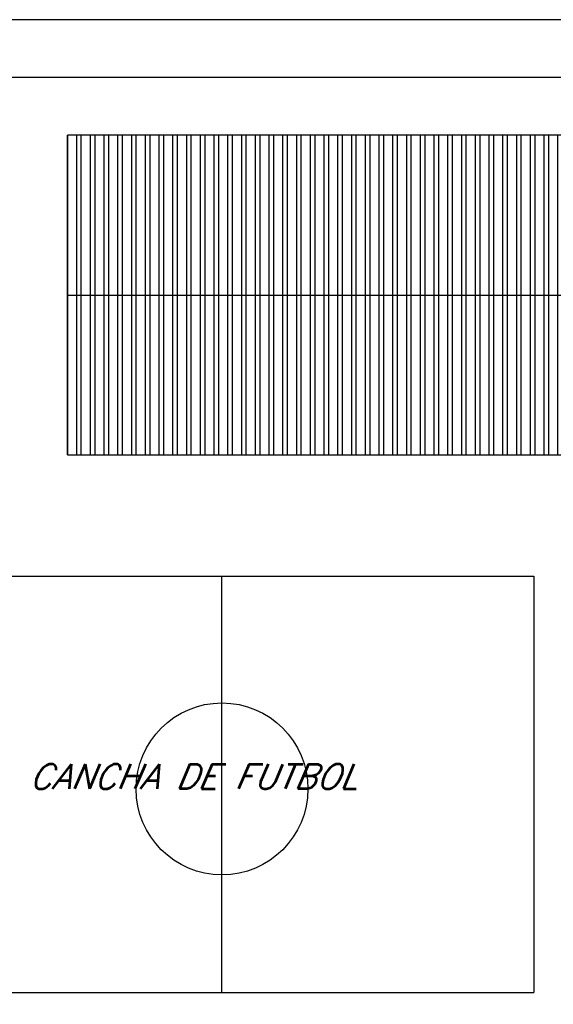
# Model space of a CAD drawing. Header units: millimetres. Extents: x 1990 to 2289, y -735 to 515.
# Tile 36 of 43: x 2014 to 2032, y 460 to 494. Entities that reach past the tile are written whole.
import ezdxf

# ---------------------------------------------------------------- set-up
doc = ezdxf.new("R2010")
doc.units = ezdxf.units.MM
doc.layers.add('Cotas', color=3, linetype='Continuous')
doc.styles.add('romans', font='romans.shx', dxfattribs={"oblique": 23})

msp = doc.modelspace()

# ---------------------------------------------------------------- hatches: boundary and pattern name
h = msp.add_hatch()
h.set_pattern_fill('ANSI32', color=1, scale=0.05, angle=45)
h.set_pattern_definition([(90, (13.9204, -895.74407), (-0.47625, 8e-17), []), (90, (14.07913, -895.5853), (-0.47625, 8e-17), [])])
h.paths.add_polyline_path([(2036.293, 427.068), (1992.755, 427.068), (1992.755, 421.798), (2036.293, 421.798)])
h.paths.add_polyline_path([(2036.293, 432.339), (1992.755, 432.339), (1992.755, 427.068), (2036.293, 427.068)])
h.paths.add_polyline_path([(2039.29, 484.875), (2015.276, 484.875), (2015.276, 479.347), (2039.29, 479.347)])
h.paths.add_polyline_path([(2006.509, 484.871), (1993.147, 484.871), (1993.147, 479.459), (2006.509, 479.459)])
h.paths.add_polyline_path([(2006.509, 490.282), (1993.147, 490.282), (1993.147, 484.871), (2006.509, 484.871)])
h.paths.add_polyline_path([(2039.29, 490.402), (2015.276, 490.402), (2015.276, 484.875), (2039.29, 484.875)])

# ---------------------------------------------------------------- linework, layer by layer
for p, q in [((2047.59, 494.402), (1990.006, 494.402)), ((2046.59, 492.402), (1990.006, 492.402)), ((2015.276, 484.875), (2039.29, 484.875))]:
    msp.add_line(p, q)
at = {"color": 2}
for p, q in [((2009.834, 475.146), (2031.428, 475.146)), ((2031.428, 475.146), (2031.428, 460.749)), ((2009.834, 460.749), (2031.428, 460.749))]:
    msp.add_line(p, q, dxfattribs=at)
at = {"color": 1}
msp.add_line((2020.631, 460.749), (2020.631, 475.146), dxfattribs=at)
msp.add_lwpolyline([(2039.29, 490.402), (2015.276, 490.402), (2015.276, 479.347), (2039.29, 479.347)], close=True)
msp.add_circle((2020.631, 467.79), 2.975, dxfattribs=at)

# ---------------------------------------------------------------- texts
at = {"layer": 'Cotas', "color": 2, "insert": (2013.949, 468.646), "char_height": 0.85532, "attachment_point": 1, "style": 'romans'}
msp.add_mtext_dynamic_manual_height_columns('CANCHA DE FUTBOL', width=16.17213, gutter_width=12.5, heights=[0], dxfattribs=at)

doc.saveas('drawing.dxf')
